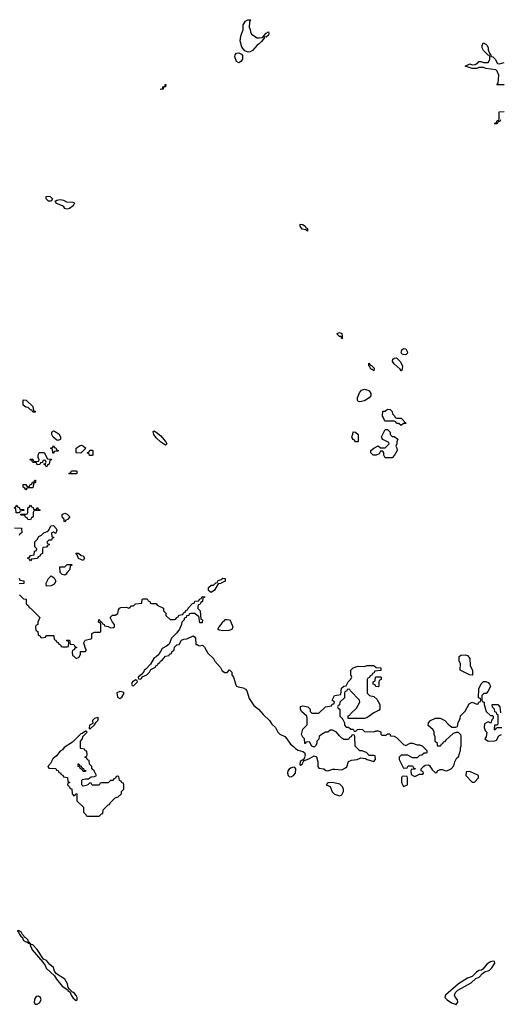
# Model space of a CAD drawing. Header units: inches. Extents: x 2701323 to 2964515, y 494916 to 722124.
# Tile 222 of 256: x 2783156 to 2787356, y 628771 to 637376. Entities that reach past the tile are written whole.
import ezdxf

# ---------------------------------------------------------------- set-up
doc = ezdxf.new("R2010")
doc.units = ezdxf.units.IN
doc.header["$MEASUREMENT"] = 0
doc.layers.add('C7682', color=7, linetype='Continuous')
doc.layers.add('C7683', color=7, linetype='Continuous')

msp = doc.modelspace()

# ---------------------------------------------------------------- linework, layer by layer
at = {"layer": 'C7682', "color": 2, "elevation": 2}
for points in [[(2783144.7, 629415.3), (2783134, 629410), (2783145.4, 629405.4), (2783150, 629386), (2783170, 629361), (2783178, 629358), (2783188.6, 629328.6), (2783210, 629317.3), (2783218, 629318), (2783230, 629306), (2783236.4, 629303.6), (2783246, 629310), (2783233.6, 629313.6), (2783229, 629330), (2783210, 629352.7), (2783198, 629358), (2783192.7, 629370), (2783180.7, 629380.7), (2783170, 629404)], [(2783250, 629306), (2783243.6, 629296.4), (2783266.4, 629246.4), (2783358, 629138), (2783377.3, 629110), (2783386.4, 629086.4), (2783459.1, 629019.1), (2783477.3, 628990), (2783528.4, 628928.4), (2783576.9, 628896.9), (2783578, 628890), (2783596.9, 628876.9), (2783607.3, 628850), (2783624.1, 628824.1), (2783650, 628802.8), (2783659, 628810), (2783658, 628830), (2783650, 628848.7), (2783630, 628872.7), (2783617.2, 628877.2), (2783587.3, 628907.3), (2783580.2, 628920.2), (2783574.5, 628950), (2783551.2, 628991.2), (2783477, 629037), (2783461.2, 629061.2), (2783451.3, 629091.3), (2783418.4, 629118.4), (2783390, 629152.3), (2783365.2, 629165.2), (2783310, 629249), (2783271.3, 629291.3), (2783254, 629294)], [(2787290, 629148), (2787270, 629142), (2787239.8, 629120.2), (2787203.5, 629076.5), (2787191.3, 629068.7), (2787170, 629065.2), (2787148.1, 629051.9), (2787110, 629014), (2787070, 628998), (2786990.8, 628950), (2786878, 628850), (2786871, 628830), (2786890.8, 628810), (2786930, 628783), (2786970, 628767.7), (2786986, 628790), (2786980.9, 628810), (2786963.7, 628830), (2786955.1, 628850), (2786965.1, 628874.9), (2786984.8, 628895.2), (2787101.5, 628958.5), (2787143.2, 628996.8), (2787171.2, 629008.8), (2787200.1, 629039.9), (2787223.2, 629056.8), (2787250, 629062), (2787261.2, 629070), (2787282.7, 629090), (2787308, 629130), (2787306, 629146)], [(2783320.4, 628840.4), (2783301, 628839), (2783284.5, 628815.5), (2783283.5, 628783.5), (2783290, 628772), (2783310, 628771.3), (2783330, 628784.7), (2783344, 628810), (2783338, 628830)]]:
    msp.add_lwpolyline(points, close=True, dxfattribs=at)
at = {"layer": 'C7683', "color": 2, "elevation": 2}
for points in [[(2785250, 637216), (2785279, 637221), (2785310, 637258), (2785330, 637271.3), (2785334.4, 637254.4), (2785330, 637242), (2785310, 637224), (2785294, 637226), (2785294, 637214), (2785270, 637184), (2785250, 637165.2), (2785230, 637154), (2785190, 637106.6), (2785170, 637094), (2785152.3, 637092.3), (2785124.1, 637104.1), (2785097.2, 637137.2), (2785084, 637190), (2785089.2, 637230.8), (2785109, 637290), (2785109.4, 637330.6), (2785130, 637362), (2785150, 637376), (2785174, 637374), (2785164.7, 637355.3), (2785162, 637310), (2785171.3, 637290), (2785172, 637270), (2785182, 637250), (2785230, 637218)], [(2785070, 636999.5), (2785049.5, 637009.5), (2785036, 637050), (2785039, 637070), (2785050, 637084.7), (2785070, 637086.8), (2785093.7, 637073.7), (2785102, 637062), (2785103.8, 637030), (2785090, 637009.4)], [(2784390, 636766), (2784388, 636770), (2784406, 636774), (2784408, 636790), (2784426, 636794), (2784428, 636810), (2784434, 636810), (2784431.3, 636790), (2784414, 636786), (2784410, 636768)], [(2783430, 635789), (2783408, 635790), (2783388.7, 635810), (2783388, 635830), (2783410, 635834.8), (2783422, 635830), (2783442, 635810)], [(2783570, 635721.2), (2783550, 635726), (2783541.2, 635741.2), (2783530, 635749), (2783478, 635770), (2783466, 635790), (2783481.2, 635798.8), (2783510, 635804), (2783538, 635798), (2783564, 635784), (2783619.8, 635779.8), (2783634, 635774), (2783624.7, 635750), (2783590, 635726.6)], [(2785670, 635528.7), (2785658, 635538), (2785625.6, 635545.6), (2785608, 635570), (2785606, 635590), (2785630, 635584.7), (2785650.7, 635570.7), (2785658, 635558), (2785671.3, 635550)], [(2785970, 634588), (2785966, 634606), (2785950, 634608), (2785928.7, 634630), (2785930, 634634), (2785950, 634642), (2785970, 634632), (2785974, 634610), (2785974, 634590)], [(2786530, 634448), (2786508.7, 634448.7), (2786496.4, 634456.4), (2786488.7, 634468.7), (2786495.3, 634490), (2786510, 634501), (2786530, 634498), (2786544.7, 634470), (2786542, 634458)], [(2786490, 634306), (2786480.4, 634320.4), (2786430, 634368.7), (2786415.3, 634390), (2786418, 634410), (2786430, 634418), (2786450, 634422), (2786482, 634390), (2786502, 634350), (2786499.6, 634320.4), (2786494, 634306)], [(2786250, 634308), (2786238, 634318), (2786230, 634318), (2786218, 634330), (2786218, 634338), (2786208, 634350), (2786207.3, 634372.7), (2786214, 634370), (2786218, 634358), (2786230, 634354), (2786254, 634330)], [(2786130, 634035.3), (2786118, 634038), (2786108.7, 634048.7), (2786109, 634070), (2786126.6, 634113.4), (2786143.2, 634136.8), (2786170, 634146.8), (2786199.1, 634139.1), (2786210.9, 634130.9), (2786226, 634110), (2786226, 634090), (2786211.3, 634070), (2786170, 634044)], [(2783270, 633946), (2783262, 633962), (2783250, 633966), (2783230, 633986), (2783208.4, 633988.4), (2783187.3, 634007.3), (2783187.3, 634052.7), (2783214, 634050), (2783270, 633994), (2783278, 633958), (2783290, 633954), (2783290, 633946)], [(2786450, 633894), (2786490, 633894), (2786514, 633870), (2786518, 633858), (2786534, 633850), (2786530, 633846), (2786510, 633846), (2786490, 633828), (2786470, 633846), (2786450, 633846), (2786442, 633862), (2786430, 633866), (2786347.3, 633867.3), (2786336.4, 633896.4), (2786326, 633910), (2786330, 633954), (2786350, 633954), (2786370, 633972), (2786394, 633970), (2786411.6, 633951.6), (2786412.7, 633932.7), (2786432.7, 633912.7), (2786438, 633898)], [(2786410, 633734), (2786430, 633734), (2786462, 633710), (2786452.7, 633687.3), (2786451.6, 633668.4), (2786442, 633650), (2786451.6, 633631.6), (2786454, 633610), (2786432, 633570), (2786410, 633548), (2786350, 633548), (2786338, 633570), (2786338, 633590), (2786330, 633606), (2786310, 633606), (2786296.9, 633583.1), (2786270, 633568.7), (2786246, 633570), (2786226, 633590), (2786226, 633610), (2786250, 633632), (2786288.7, 633651.3), (2786310, 633634), (2786350, 633634), (2786386, 633670), (2786382, 633682), (2786330, 633706), (2786320.4, 633720.4), (2786318, 633730), (2786350, 633794), (2786370, 633794), (2786394, 633770), (2786394, 633750)], [(2783490, 633698), (2783480.4, 633700.4), (2783447.3, 633727.3), (2783438, 633750), (2783438, 633770), (2783443.1, 633776.9), (2783450, 633782), (2783459.6, 633779.6), (2783496.9, 633756.9), (2783514, 633730), (2783514, 633710), (2783510, 633706)], [(2784430, 633658), (2784386.3, 633686.3), (2784350, 633722), (2784329, 633750), (2784323.1, 633776.9), (2784330, 633782), (2784350, 633771.3), (2784390, 633738), (2784431.3, 633690), (2784442, 633670)], [(2786090, 633686), (2786082, 633702), (2786070, 633706), (2786060.4, 633720.4), (2786058, 633730), (2786067.3, 633752.7), (2786070, 633774), (2786091.6, 633771.6), (2786114, 633750), (2786114, 633690), (2786110, 633686)], [(2783450, 633586), (2783446, 633590), (2783442, 633622), (2783426, 633630), (2783442, 633638), (2783450, 633654), (2783458, 633638), (2783472.7, 633632.7), (2783478, 633618), (2783494, 633610), (2783490, 633606), (2783458, 633602)], [(2783690, 633588), (2783649, 633589), (2783648.7, 633630), (2783685.2, 633654.8), (2783696, 633656), (2783714, 633650), (2783734, 633630)], [(2783790, 633566), (2783767.3, 633567.3), (2783762, 633582), (2783746, 633590), (2783762, 633598), (2783770, 633614), (2783790, 633614), (2783794, 633610), (2783794, 633570)], [(2783390, 633466), (2783382, 633482), (2783366, 633490), (2783366, 633494), (2783382, 633498), (2783386, 633510), (2783382, 633522), (2783370, 633526), (2783358, 633522), (2783354, 633506), (2783338, 633502), (2783332.7, 633487.3), (2783310, 633486), (2783302, 633502), (2783270, 633506), (2783262, 633522), (2783246, 633530), (2783250, 633534), (2783270, 633534), (2783278, 633518), (2783290, 633514), (2783322, 633518), (2783326, 633530), (2783318, 633550), (2783318, 633570), (2783327.3, 633592.7), (2783370, 633594), (2783398, 633538), (2783430, 633534), (2783434, 633530), (2783418, 633522), (2783414, 633490), (2783398, 633482)], [(2783210, 633266), (2783202, 633282), (2783186, 633290), (2783187.3, 633312.7), (2783210, 633314), (2783218, 633298), (2783230, 633294), (2783242, 633298), (2783247.3, 633312.7), (2783262, 633318), (2783267.3, 633332.7), (2783282, 633338), (2783287.3, 633352.7), (2783292.7, 633352.7), (2783294, 633330), (2783278, 633322), (2783274, 633290), (2783270, 633286), (2783230, 633286), (2783218, 633282)], [(2783590, 633406), (2783586, 633410), (2783602, 633418), (2783610, 633434), (2783650, 633434), (2783654, 633430), (2783654, 633410), (2783650, 633406)], [(2783126, 633066), (2783122, 633102), (2783108.4, 633108.4), (2783110, 633114), (2783122, 633118), (2783130, 633134), (2783138, 633118), (2783152.7, 633112.7), (2783158, 633098), (2783190, 633094), (2783194, 633090), (2783190, 633086), (2783158, 633082), (2783154, 633066), (2783150, 633066)], [(2783290, 633094), (2783302, 633098), (2783310, 633114), (2783318, 633098), (2783334, 633090), (2783330, 633086), (2783290, 633086), (2783278, 633082), (2783274, 633070), (2783274, 633030), (2783258, 633022), (2783250, 633006), (2783227.3, 633007.3), (2783222, 633022), (2783207.3, 633027.3), (2783202, 633042), (2783170, 633046), (2783166, 633050), (2783166, 633054), (2783210, 633054), (2783222, 633058), (2783226, 633070), (2783226, 633110), (2783242, 633118), (2783250, 633134), (2783258, 633118), (2783272.7, 633112.7), (2783278, 633098)], [(2783550, 632986), (2783546, 632990), (2783546, 633010), (2783526, 633030), (2783527.3, 633052.7), (2783550, 633062), (2783570, 633054), (2783594, 633030), (2783572.7, 633007.3), (2783558, 633002)], [(2783470, 632886), (2783450, 632898), (2783434, 632890), (2783438, 632858), (2783452.7, 632852.7), (2783452.7, 632847.3), (2783438, 632842), (2783432.7, 632827.3), (2783410, 632826), (2783394, 632810), (2783398, 632798), (2783412.7, 632792.7), (2783412.7, 632787.3), (2783398, 632782), (2783390, 632766), (2783358, 632762), (2783354, 632750), (2783354, 632710), (2783338, 632702), (2783332.7, 632687.3), (2783318, 632682), (2783312.7, 632667.3), (2783258, 632662), (2783250, 632646), (2783242, 632662), (2783227.3, 632667.3), (2783227.3, 632672.7), (2783242, 632678), (2783250, 632694), (2783282, 632698), (2783286, 632730), (2783302, 632738), (2783306, 632750), (2783288.4, 632768.4), (2783287.3, 632812.7), (2783310, 632834), (2783322, 632858), (2783346, 632870), (2783367.3, 632892.7), (2783396.4, 632903.6), (2783410, 632914), (2783427.3, 632952.7), (2783450, 632954), (2783474, 632930), (2783482, 632910)], [(2783710, 632648), (2783670, 632666), (2783658, 632698), (2783647.3, 632712.7), (2783670, 632714), (2783692, 632692), (2783712, 632690), (2783722, 632670)], [(2783550, 632522), (2783528.4, 632528.4), (2783510, 632546), (2783507.3, 632592.7), (2783550, 632594), (2783570, 632614), (2783610, 632614), (2783614, 632610), (2783598, 632602), (2783594, 632570), (2783570, 632546), (2783562, 632530)], [(2783390, 632426), (2783386, 632450), (2783407.3, 632492.7), (2783430, 632514), (2783456.9, 632496.9), (2783472, 632470), (2783456.9, 632443.1), (2783430, 632428)], [(2784830, 632368.7), (2784807.3, 632387.3), (2784807.3, 632412.7), (2784830, 632434), (2784850, 632434), (2784870, 632454), (2784882, 632458), (2784890, 632474), (2784916.4, 632483.6), (2784930, 632494), (2784952.7, 632492.7), (2784951.3, 632470), (2784910, 632448), (2784890, 632446), (2784858, 632390)], [(2784930, 632035.3), (2784900.4, 632040.4), (2784888, 632050), (2784898, 632070), (2784918, 632090), (2784930, 632114), (2784942, 632118), (2784950, 632134), (2784970, 632134), (2784990, 632132), (2784999.6, 632119.6), (2785018, 632070), (2785010, 632046), (2784983.6, 632036.4)], [(2787110, 631648), (2787086, 631650), (2787006, 631690), (2787008.4, 631748.4), (2786998, 631770), (2786998, 631810), (2787010, 631822), (2787050, 631824.7), (2787070, 631818), (2787090, 631792), (2787091.6, 631731.6), (2787112.7, 631687.3), (2787114, 631650)], [(2786290, 631546), (2786268.4, 631548.4), (2786262, 631562), (2786246, 631570), (2786246, 631590), (2786262, 631598), (2786266, 631630), (2786270, 631634), (2786310, 631634), (2786314, 631630), (2786314, 631610), (2786298, 631602), (2786294, 631590), (2786294, 631550)], [(2784170, 631606), (2784142, 631590), (2784134, 631570), (2784138, 631558), (2784150, 631554), (2784186, 631590), (2784182, 631602)], [(2784030, 631504), (2784006, 631494), (2784010, 631454), (2784030, 631442), (2784050, 631454), (2784068, 631490), (2784059, 631499)], [(2783838, 631278), (2783810, 631268), (2783792, 631250), (2783794, 631226), (2783766, 631210), (2783762, 631182), (2783770, 631174), (2783810, 631214), (2783823.1, 631236.9), (2783838, 631250), (2783846, 631270)], [(2783738, 631158), (2783730, 631158), (2783702, 631138), (2783690, 631135.3), (2783618.8, 631061.2), (2783544.9, 631015.1), (2783530, 630995.3), (2783510, 630982), (2783478, 630942), (2783444.9, 630915.1), (2783426, 630874), (2783402, 630850), (2783410, 630834), (2783472.7, 630832.7), (2783478, 630818), (2783492.7, 630812.7), (2783498, 630798), (2783512.7, 630792.7), (2783518, 630778), (2783532.7, 630772.7), (2783538, 630758), (2783572.7, 630752.7), (2783578, 630718), (2783594, 630710), (2783578, 630702), (2783574, 630690), (2783592.7, 630672.7), (2783598, 630658), (2783612.7, 630652.7), (2783614, 630610), (2783630, 630594), (2783642, 630598), (2783648, 630612), (2783654, 630610), (2783654, 630550), (2783712.7, 630492.7), (2783714, 630450), (2783734, 630430), (2783738, 630418), (2783750, 630414), (2783850, 630414), (2783870, 630434), (2783882, 630438), (2783886, 630470), (2783930, 630514), (2783942, 630518), (2783947.3, 630532.7), (2783990, 630574), (2784016.4, 630583.6), (2784046, 630610), (2784046, 630630), (2784066, 630650), (2784066, 630690), (2784062, 630702), (2784047.3, 630707.3), (2784042, 630722), (2784027.3, 630727.3), (2784022, 630762), (2784010, 630766), (2783998, 630762), (2783992.7, 630747.3), (2783978, 630742), (2783970, 630726), (2783950, 630726), (2783930, 630706), (2783870, 630706), (2783858, 630702), (2783850, 630686), (2783790, 630686), (2783782, 630702), (2783770, 630706), (2783752, 630688), (2783736.9, 630683.1), (2783710, 630678), (2783698, 630690), (2783698, 630730), (2783704, 630736), (2783730, 630742), (2783758, 630742), (2783780.4, 630759.6), (2783810, 630762), (2783826, 630770), (2783808, 630810), (2783786, 630830), (2783786, 630850), (2783766, 630870), (2783762, 630902), (2783747.3, 630907.3), (2783742, 630922), (2783726, 630930), (2783742, 630938), (2783746, 630950), (2783742, 630982), (2783727.3, 630987.3), (2783722, 631002), (2783690, 631006), (2783686, 631010), (2783686, 631070), (2783706, 631090), (2783708, 631112), (2783746, 631150)], [(2783710, 630806), (2783702, 630822), (2783686, 630830), (2783682, 630842), (2783666, 630850), (2783667.3, 630872.7), (2783672.7, 630872.7), (2783678, 630858), (2783692.7, 630852.7), (2783698, 630838), (2783712.7, 630832.7), (2783718, 630818), (2783732.7, 630812.7), (2783730, 630806)], [(2785550, 630844), (2785524.1, 630835.9), (2785510, 630825.2), (2785500.5, 630810), (2785496.3, 630790), (2785501, 630770), (2785510, 630761), (2785530, 630758.8), (2785550, 630771), (2785565.2, 630790), (2785569, 630829), (2785560.4, 630840.4)], [(2787090, 630806), (2787058, 630802), (2787054, 630770), (2787110, 630712), (2787130, 630712), (2787166, 630750), (2787166, 630770)], [(2785890, 630708), (2785850, 630706), (2785834, 630690), (2785870, 630674), (2785886.4, 630626.4), (2785906.4, 630606.4), (2785950, 630592), (2785970, 630602), (2785986, 630630), (2785986, 630650), (2785978, 630670), (2785953.6, 630693.6)], [(2786510, 630766), (2786498, 630762), (2786494, 630750), (2786494, 630710), (2786510, 630674), (2786530, 630682), (2786546, 630690), (2786546, 630750), (2786542, 630762)]]:
    msp.add_lwpolyline(points, close=True, dxfattribs=at)
for points in [[(2787390, 636806), (2787327.3, 636807.3), (2787338, 636822), (2787342, 636890), (2787330, 636926), (2787316.4, 636936.4), (2787230, 636948.7), (2787210, 636958), (2787170, 636958), (2787150.9, 636949.1), (2787110, 636949), (2787048, 636970), (2787089.3, 636990.7), (2787110, 636982), (2787136.4, 636983.6), (2787160.4, 636999.6), (2787170, 637012), (2787190, 637012), (2787210, 637002), (2787250, 637002), (2787254.6, 637005.4), (2787266, 637030), (2787266, 637050), (2787262, 637062), (2787250, 637066), (2787210, 637108), (2787198, 637130), (2787198, 637150), (2787207.3, 637172.7), (2787230, 637162), (2787242, 637150), (2787251.1, 637131.1), (2787251.6, 637111.6), (2787262, 637082), (2787274, 637066), (2787274, 637054), (2787290, 637052), (2787311, 637031), (2787332, 636992), (2787350, 636991.3), (2787390, 637002.8)], [(2787358, 636502), (2787352.7, 636487.3), (2787338, 636482), (2787330, 636466), (2787310, 636466), (2787306, 636470), (2787322, 636478), (2787330, 636494), (2787342, 636498), (2787346, 636510), (2787346, 636570), (2787390, 636574)], [(2783110, 632934), (2783172.7, 632932.7), (2783174, 632890), (2783158, 632882), (2783152.7, 632867.3)], [(2783150, 632494), (2783158, 632478), (2783192.7, 632472.7), (2783192.7, 632447.3), (2783150, 632446)], [(2783154, 632350), (2783190, 632314), (2783212.7, 632312.7), (2783214, 632270), (2783232.7, 632252.7), (2783238, 632238), (2783250, 632234), (2783332, 632152), (2783314, 632110), (2783314, 632090), (2783298, 632082), (2783294, 632070), (2783298, 632038), (2783314, 632030), (2783318, 631998), (2783332.7, 631992.7), (2783338, 631978), (2783350, 631974), (2783382, 631978), (2783390, 631994), (2783450, 631994), (2783454, 631990), (2783458, 631958), (2783472.7, 631952.7), (2783478, 631938), (2783492.7, 631932.7), (2783498, 631918), (2783512.7, 631912.7), (2783518, 631898), (2783530, 631894), (2783570, 631894), (2783582, 631898), (2783586, 631930), (2783582, 631942), (2783566, 631950), (2783570, 631954), (2783592.7, 631952.7), (2783598, 631918), (2783630, 631914), (2783638, 631898), (2783654, 631890), (2783638, 631882), (2783632.7, 631867.3), (2783618, 631862), (2783614, 631850), (2783618, 631818), (2783630, 631814), (2783650, 631794), (2783675.3, 631804.7), (2783686, 631830), (2783687.3, 631852.7), (2783730, 631854), (2783736.4, 631863.6), (2783738, 631870), (2783728, 631888), (2783718, 631930), (2783727.3, 631952.7), (2783776.4, 631963.6), (2783786, 631970), (2783787.3, 632012.7), (2783810, 632022), (2783858, 632022), (2783866, 632030), (2783866, 632090), (2783862, 632102), (2783846, 632110), (2783847.3, 632132.7), (2783854, 632130), (2783858, 632118), (2783874, 632110), (2783878, 632098), (2783894, 632090), (2783898, 632078), (2783930, 632074), (2783950, 632062), (2783976.4, 632063.6), (2783986, 632070), (2783986, 632090), (2783966, 632110), (2783948, 632152), (2783967.3, 632172.7), (2783990, 632172), (2784014.6, 632185.4), (2784020.4, 632219.6), (2784027.3, 632232.7), (2784040.4, 632239.6), (2784090, 632242), (2784110, 632234), (2784122, 632238), (2784127.3, 632252.7), (2784150, 632254), (2784168.4, 632271.6), (2784222, 632278), (2784226, 632310), (2784230, 632314), (2784270, 632314), (2784278, 632298), (2784294, 632290), (2784298, 632278), (2784310, 632274), (2784350, 632274), (2784358, 632258), (2784412.7, 632232.7), (2784414, 632210), (2784434, 632190), (2784434, 632170), (2784470, 632134), (2784510, 632134), (2784522, 632138), (2784527.3, 632152.7), (2784542, 632158), (2784547.3, 632172.7), (2784582, 632178), (2784587.3, 632192.7), (2784602, 632198), (2784607.3, 632212.7), (2784622, 632218), (2784627.3, 632232.7), (2784667.3, 632272.7), (2784682, 632278), (2784687.3, 632292.7), (2784722, 632298), (2784727.3, 632312.7), (2784742, 632318), (2784750, 632334), (2784772.7, 632332.7), (2784770, 632326), (2784758, 632322), (2784754, 632290), (2784738, 632282), (2784730, 632266), (2784718, 632262), (2784714, 632250), (2784714, 632230), (2784732, 632210), (2784738, 632138), (2784754, 632130), (2784750, 632106), (2784730, 632106), (2784722, 632162), (2784710, 632166), (2784687.3, 632187.3), (2784652.7, 632187.3), (2784638, 632182), (2784634, 632170), (2784614, 632166), (2784612, 632150), (2784594, 632146), (2784592, 632130), (2784572, 632110), (2784571.3, 632090), (2784552, 632050), (2784530, 632018), (2784482, 631970), (2784462, 631918), (2784439.8, 631900.2), (2784399.8, 631880.2), (2784371.3, 631828.7), (2784350, 631808), (2784330, 631798), (2784298, 631742), (2784259.8, 631700.2), (2784244.7, 631690), (2784242, 631678), (2784223.6, 631656.4), (2784192, 631630), (2784194, 631614), (2784210, 631612), (2784220.4, 631619.6), (2784227.3, 631632.7), (2784266, 631650), (2784290, 631674), (2784302, 631698), (2784342, 631718), (2784346, 631730), (2784362, 631738), (2784366, 631750), (2784382, 631758), (2784386, 631770), (2784400.4, 631779.6), (2784430, 631812), (2784462, 631818), (2784466, 631830), (2784482, 631838), (2784486, 631850), (2784506, 631870), (2784508.7, 631891.3), (2784530, 631912), (2784550, 631914), (2784570, 631952), (2784590, 631962), (2784616.4, 631963.6), (2784671.3, 631991.3), (2784683.6, 631983.6), (2784691.1, 631971.1), (2784694, 631914), (2784706, 631914), (2784724.7, 631904.7), (2784754, 631910), (2784771.6, 631891.6), (2784799.6, 631839.6), (2784850, 631794), (2784862, 631770), (2784910, 631714), (2784924.7, 631684.7), (2784950, 631672), (2784970, 631672), (2784990, 631694), (2785010, 631674), (2785011.3, 631650), (2785024.7, 631630), (2785043.6, 631563.6), (2785051.6, 631551.6), (2785064.7, 631544.7), (2785110, 631536), (2785130, 631524.7), (2785141, 631510), (2785162, 631442), (2785202.8, 631382.8), (2785242, 631350), (2785282.8, 631302.8), (2785338, 631250), (2785359.8, 631219.8), (2785391.3, 631190), (2785412, 631150), (2785430, 631132), (2785472, 631110), (2785490, 631092), (2785522.8, 631042.8), (2785550, 631024.7), (2785566.8, 631006.8), (2785590, 630991.3), (2785630, 630981), (2785644.7, 630970), (2785651, 630950), (2785643.6, 630916.4), (2785634, 630910), (2785638, 630902), (2785630, 630906), (2785607.5, 630892.5), (2785603.6, 630863.6), (2785610, 630862), (2785626, 630870), (2785640.4, 630899.6), (2785690, 630918.8), (2785730, 630942), (2785750, 630934), (2785761, 630890), (2785762, 630850), (2785770, 630834), (2785814, 630830), (2785832.7, 630812.7), (2785850, 630812), (2785894, 630826), (2785910, 630826.8), (2785970, 630818.8), (2786004, 630836), (2786014, 630846), (2786030, 630894), (2786056.4, 630903.6), (2786106, 630910), (2786136.4, 630923.6), (2786179.6, 630919.6), (2786194, 630910), (2786250, 630894), (2786266, 630910), (2786262, 630942), (2786250, 630946), (2786210, 630946), (2786186, 630970), (2786170, 630978), (2786150, 630986), (2786130, 630986), (2786087.3, 631027.3), (2786086, 631110), (2786082, 631122), (2786070, 631126), (2786058, 631122), (2786052.7, 631107.3), (2786038, 631102), (2786030, 631086), (2785990, 631086), (2785970, 631098), (2785950, 631118), (2785926, 631150), (2785890, 631166), (2785870, 631166), (2785850, 631148), (2785830, 631148), (2785794, 631130), (2785774, 631110), (2785771.6, 631088.4), (2785754, 631070), (2785752, 631050), (2785742, 631030), (2785730, 631018), (2785710, 631026), (2785690, 631066), (2785658, 631062), (2785654, 631050), (2785648.9, 631048.9), (2785646, 631090), (2785630, 631106), (2785618, 631130), (2785630, 631174), (2785667.3, 631212.7), (2785668, 631270), (2785666, 631290), (2785618, 631330), (2785608.9, 631348.9), (2785610, 631372), (2785630, 631378), (2785674, 631370), (2785694, 631350), (2785694, 631330), (2785710, 631314), (2785770, 631314), (2785828.4, 631371.6), (2785882, 631378), (2785887.3, 631392.7), (2785902, 631398), (2785906, 631410), (2785888, 631430), (2785908, 631470), (2785962, 631478), (2785967.3, 631532.7), (2785988.4, 631551.6), (2786010, 631554), (2786028, 631590), (2786048, 631610), (2786058, 631630), (2786048.7, 631650), (2786049.1, 631690.9), (2786070, 631711.3), (2786110, 631726), (2786170, 631722), (2786190, 631732), (2786250, 631732), (2786270, 631714), (2786312.7, 631712.7), (2786312.7, 631687.3), (2786258, 631682), (2786252.7, 631667.3), (2786238, 631662), (2786232.7, 631647.3), (2786218, 631642), (2786212.7, 631627.3), (2786198, 631622), (2786194, 631610), (2786194, 631490), (2786214, 631470), (2786250, 631462), (2786276.9, 631436.9), (2786302, 631390), (2786302, 631350), (2786298, 631342), (2786250, 631318), (2786190, 631275.3), (2786170, 631268), (2786027.3, 631267.3), (2786027.3, 631292.7), (2786042, 631298), (2786046, 631310), (2786100.4, 631359.6), (2786128, 631410), (2786126, 631430), (2786046, 631510), (2786042, 631522), (2786030, 631526), (2786018, 631522), (2786014, 631510), (2785998, 631502), (2785994, 631490), (2785994, 631450), (2785954, 631410), (2785951.6, 631388.4), (2785938, 631382), (2785934, 631370), (2785938, 631358), (2785954, 631350), (2785954, 631290), (2785972.7, 631272.7), (2785979.6, 631259.6), (2785994, 631230), (2785994, 631210), (2786010, 631194), (2786030, 631194), (2786050, 631174), (2786070, 631174), (2786078, 631158), (2786090, 631154), (2786108.4, 631171.6), (2786130, 631174), (2786151.6, 631171.6), (2786170, 631154), (2786250, 631152), (2786270, 631162), (2786290, 631162), (2786311.1, 631151.1), (2786312.7, 631132.7), (2786322, 631122), (2786358, 631122), (2786370, 631134), (2786390, 631134), (2786398, 631118), (2786430, 631114), (2786450, 631102), (2786510, 631042), (2786530, 631034), (2786568.4, 631051.6), (2786588.4, 631051.6), (2786630, 631038), (2786650, 631038), (2786674, 631030), (2786714, 630990), (2786714, 630970), (2786710, 630966), (2786690, 630966), (2786671.6, 630948.4), (2786650, 630946), (2786630, 630926), (2786590, 630926), (2786548, 630948), (2786530, 630948.7), (2786490, 630948), (2786472, 630930), (2786471.3, 630910), (2786510, 630834), (2786542, 630838), (2786550, 630854), (2786590, 630854), (2786598, 630838), (2786612.7, 630832.7), (2786610, 630826), (2786578, 630822), (2786574, 630810), (2786578, 630778), (2786603.6, 630763.6), (2786610, 630762), (2786650, 630782), (2786678, 630782), (2786686, 630790), (2786682, 630802), (2786666, 630810), (2786666, 630830), (2786687.3, 630852.7), (2786700.4, 630859.6), (2786730, 630864.7), (2786738.8, 630858.8), (2786761, 630821), (2786790, 630794), (2786802, 630798), (2786806, 630810), (2786830, 630822), (2786850, 630822), (2786872.7, 630812.7), (2786890, 630812), (2786926, 630830), (2786950, 630854), (2786958, 630890), (2786976.4, 630923.6), (2786990, 630934), (2787008.4, 630991.6), (2787008.9, 631011.1), (2787015.3, 631030), (2787015.3, 631115.3), (2787010, 631126), (2786990, 631146), (2786970, 631146), (2786943.6, 631136.4), (2786879.6, 631080.4), (2786870, 631066), (2786858, 631062), (2786850, 631046), (2786838, 631042), (2786832.7, 631027.3), (2786810, 631026), (2786806, 631030), (2786806, 631050), (2786788.4, 631068.4), (2786787.3, 631107.3), (2786778, 631130), (2786778, 631150), (2786768.4, 631168.4), (2786727.3, 631207.3), (2786728, 631230), (2786746, 631250), (2786790, 631272), (2786830, 631272), (2786870.9, 631250.9), (2786899.6, 631219.6), (2786932.7, 631192.7), (2786967.3, 631192.7), (2786982, 631198), (2786988.4, 631231.6), (2787006, 631270), (2787007.3, 631292.7), (2787050, 631334), (2787083.1, 631396.9), (2787110, 631412), (2787150, 631394), (2787162, 631398), (2787167.3, 631412.7), (2787182, 631418), (2787186, 631430), (2787182, 631442), (2787166, 631450), (2787167.3, 631527.3), (2787188.4, 631571.6), (2787210, 631592), (2787231.1, 631591.1), (2787250, 631582), (2787262, 631570), (2787272, 631550), (2787250, 631506), (2787231.6, 631488.4), (2787212.7, 631487.3), (2787194, 631470), (2787194, 631430), (2787198, 631418), (2787214, 631410), (2787214, 631390), (2787232, 631330), (2787270, 631294), (2787290, 631294), (2787294, 631290), (2787294, 631270), (2787283.6, 631256.4), (2787272.7, 631227.3), (2787250, 631238), (2787218, 631222), (2787214, 631190), (2787224.7, 631164.7), (2787238, 631150), (2787231.6, 631108.4), (2787222, 631090), (2787251.6, 631071.6), (2787308, 631072), (2787322, 631078), (2787343.1, 631116.9), (2787366, 631130)], [(2787370, 631186), (2787330, 631186), (2787318, 631182), (2787310, 631168), (2787306, 631170), (2787307.3, 631212.7), (2787330, 631214), (2787338, 631222), (2787338, 631298), (2787327.3, 631307.3), (2787322, 631322), (2787307.3, 631327.3), (2787306, 631350), (2787288.4, 631368.4), (2787286, 631390), (2787334, 631390), (2787351.6, 631371.6), (2787358, 631318)]]:
    msp.add_lwpolyline(points, dxfattribs=at)

doc.saveas('drawing.dxf')
